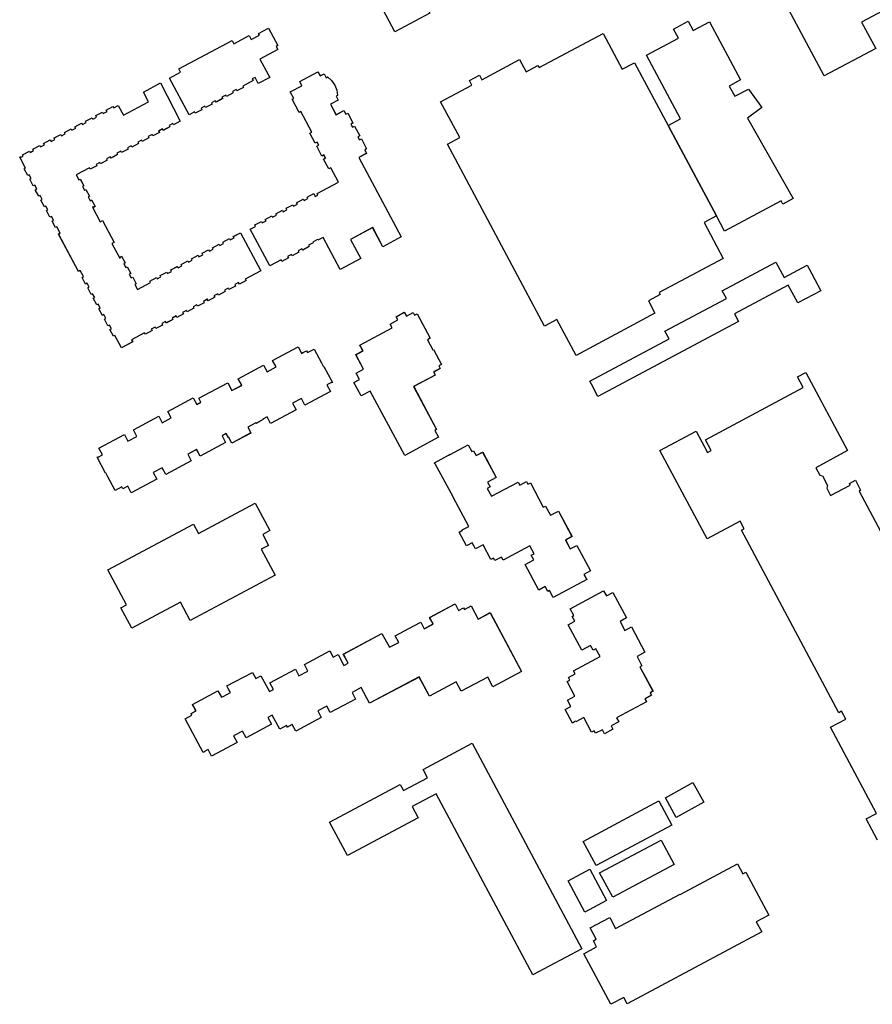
# Model space of a CAD drawing. Header units: inches. Extents: x 480978 to 483416, y 5454526 to 5457823.
# Tile 14 of 53: x 481251 to 481545, y 5456398 to 5456738. Entities that reach past the tile are written whole.
import ezdxf

# ---------------------------------------------------------------- set-up
doc = ezdxf.new("R2010")
doc.units = ezdxf.units.IN
doc.header["$MEASUREMENT"] = 0
for name, color, linetype in [('ubcv_building_records', 10, 'Continuous'), ('ubcv_buildings', 10, 'Continuous'), ('ubcv_subbuildings', 10, 'Continuous')]:
    doc.layers.add(name, color=color, linetype=linetype)

# ---------------------------------------------------------------- blocks, each defined once
blk = doc.blocks.new('ubcv_buildings_cad_ACAD_1_FMEBLOCK26')
at = {"layer": 'ubcv_building_records'}
for points in [[(13.78, 12.45), (18.3, 4), (-2.89, -7.31), (-7.4, 1.15)], [(-10.75, 2.39), (-4.98, -8.42), (-12.53, -12.45), (-18.3, -1.64)]]:
    blk.add_lwpolyline(points, close=True, dxfattribs=at)
blk = doc.blocks.new('ubcv_buildings_cad_ACAD_1_FMEBLOCK52')
at = {"layer": 'ubcv_buildings'}
for points in [[(10.16, 17.15), (19.57, 22.37), (23.42, 15.58), (13.88, 10.36)], [(12.37, 7.7), (-13.77, -6.25), (-18.22, 2.08), (7.92, 16.03)], [(8.66, 2.54), (13.17, -5.92), (-8.02, -17.22), (-12.53, -8.77)], [(-15.88, -7.53), (-10.11, -18.34), (-17.65, -22.37), (-23.42, -11.55)]]:
    blk.add_lwpolyline(points, close=True, dxfattribs=at)
blk = doc.blocks.new('ubcv_buildings_cad_ACAD_1_FMEBLOCK68')
at = {"layer": 'ubcv_buildings'}
for points in [[(20.06, 55.16), (23.26, 49.16), (22.61, 48.82), (23.18, 47.76), (17.07, 44.5), (20.52, 38.19), (16.5, 36.05), (15.38, 38.14), (14.41, 37.63), (14.7, 37.09), (11.16, 35.2), (11.41, 34.73), (9.12, 33.51), (8.87, 33.98), (7.56, 33.28), (7.81, 32.81), (5.52, 31.59), (5.27, 32.06), (3.95, 31.36), (4.2, 30.89), (1.92, 29.67), (1.67, 30.14), (0.35, 29.43), (0.6, 28.97), (-1.68, 27.75), (-1.94, 28.21), (-3.25, 27.51), (-3, 27.04), (-5.29, 25.82), (-5.54, 26.29), (-7.4, 25.3), (-14.15, 37.93), (-10.33, 39.97), (-10.94, 41.11), (7.47, 50.94), (8.08, 49.8), (13.36, 52.62), (14.08, 51.27), (16.88, 52.76), (16.59, 53.31)], [(43.34, 31.67), (44.05, 30.34), (41.36, 28.9), (43.29, 25.28), (45.98, 26.72), (46.64, 25.48), (47.32, 25.84), (49.13, 22.44), (48.46, 22.08), (49.01, 21.04), (49.69, 21.4), (51.5, 18.01), (50.82, 17.65), (51.38, 16.61), (52.05, 16.97), (53.87, 13.57), (53.19, 13.21), (53.85, 11.97), (51.15, 10.53), (65.8, -16.89), (59.48, -20.26), (55.94, -13.63), (48.29, -17.72), (51.83, -24.35), (44.78, -28.11), (38.87, -17.04), (37.06, -18), (36.96, -17.81), (35.28, -18.71), (35.39, -18.9), (33.82, -19.74), (34.08, -20.22), (31.8, -21.44), (31.53, -20.96), (30.22, -21.66), (30.48, -22.15), (28.19, -23.37), (27.93, -22.88), (26.62, -23.58), (26.88, -24.07), (24.59, -25.29), (24.34, -24.82), (20.44, -26.88), (13.7, -14.24), (15.56, -13.24), (15.3, -12.75), (17.59, -11.53), (17.85, -12.02), (19.17, -11.32), (18.9, -10.83), (21.19, -9.61), (21.45, -10.1), (22.77, -9.4), (22.51, -8.91), (24.79, -7.69), (25.05, -8.18), (26.37, -7.47), (26.11, -6.99), (28.4, -5.77), (28.66, -6.25), (29.97, -5.55), (29.71, -5.06), (32, -3.84), (32.26, -4.33), (33.57, -3.63), (33.31, -3.14), (35.6, -1.92), (36.16, -2.97), (37.08, -2.45), (36.79, -1.91), (44.19, 2.04), (41.5, 6.97), (40.82, 6.61), (39.01, 10), (39.68, 10.36), (39.13, 11.4), (38.45, 11.05), (36.64, 14.44), (37.32, 14.8), (36.76, 15.84), (36.09, 15.48), (34.27, 18.88), (34.95, 19.24), (31.15, 26.36), (30.61, 26.07), (28.18, 30.62), (28.72, 30.9), (27.52, 33.16), (31.55, 35.31), (31.55, 35.32), (30.79, 36.75), (37.03, 40.09), (37.8, 38.66), (39.21, 39.41), (39.92, 38.08), (40.39, 38.32), (41.77, 37.06), (42.84, 35.52), (43.53, 33.78), (43.8, 31.92)], [(-27.25, -52.35), (-26.84, -53.12), (-30.66, -55.16), (-32.95, -50.87), (-33.44, -51.13), (-34.66, -48.84), (-34.17, -48.58), (-34.87, -47.27), (-35.36, -47.53), (-36.58, -45.24), (-36.09, -44.98), (-36.79, -43.67), (-37.28, -43.93), (-38.5, -41.64), (-38.02, -41.38), (-38.72, -40.06), (-39.21, -40.32), (-40.43, -38.03), (-39.94, -37.77), (-40.64, -36.46), (-41.13, -36.72), (-42.35, -34.43), (-41.86, -34.17), (-42.56, -32.86), (-43.05, -33.12), (-44.27, -30.83), (-43.79, -30.57), (-44.92, -28.44), (-45.52, -28.76), (-52.41, -15.86), (-51.81, -15.54), (-52.94, -13.41), (-53.43, -13.67), (-54.65, -11.38), (-54.17, -11.12), (-54.87, -9.81), (-55.35, -10.07), (-56.58, -7.78), (-56.09, -7.52), (-56.79, -6.21), (-57.28, -6.47), (-58.5, -4.18), (-58.01, -3.92), (-58.71, -2.6), (-59.2, -2.86), (-60.42, -0.57), (-59.93, -0.31), (-60.63, 1), (-61.12, 0.74), (-62.34, 3.03), (-61.86, 3.29), (-62.56, 4.6), (-63.04, 4.34), (-64.27, 6.63), (-63.78, 6.89), (-65.8, 10.68), (-65.46, 10.86), (-65.31, 10.6), (-64.59, 10.98), (-64.85, 11.47), (-62.46, 12.75), (-62.2, 12.26), (-60.99, 12.9), (-61.25, 13.39), (-58.86, 14.67), (-58.6, 14.18), (-57.29, 14.88), (-57.55, 15.37), (-55.26, 16.59), (-55, 16.1), (-53.68, 16.8), (-53.95, 17.29), (-51.65, 18.51), (-51.39, 18.03), (-50.08, 18.73), (-50.34, 19.21), (-48.05, 20.44), (-47.79, 19.95), (-46.48, 20.65), (-46.74, 21.14), (-44.45, 22.36), (-44.19, 21.87), (-42.88, 22.57), (-43.14, 23.06), (-40.85, 24.28), (-40.59, 23.79), (-39.28, 24.49), (-39.54, 24.98), (-37.25, 26.2), (-36.99, 25.72), (-35.67, 26.42), (-35.93, 26.9), (-33.64, 28.13), (-33.38, 27.64), (-31.83, 28.47), (-30.05, 25.09), (-21.35, 29.73), (-23.15, 33.1), (-17.19, 36.28), (-10.41, 23.06), (-12.7, 21.84), (-12.95, 22.3), (-14.26, 21.61), (-14.01, 21.14), (-16.3, 19.91), (-16.55, 20.38), (-17.87, 19.68), (-17.62, 19.21), (-19.91, 17.99), (-20.16, 18.46), (-21.47, 17.76), (-21.22, 17.29), (-23.51, 16.07), (-23.76, 16.54), (-25.07, 15.84), (-24.82, 15.37), (-27.11, 14.15), (-27.36, 14.61), (-28.67, 13.92), (-28.42, 13.45), (-30.71, 12.22), (-30.96, 12.69), (-32.27, 11.99), (-32.02, 11.52), (-34.31, 10.3), (-34.56, 10.77), (-35.88, 10.07), (-35.63, 9.6), (-37.92, 8.38), (-38.17, 8.85), (-39.48, 8.15), (-39.23, 7.68), (-41.52, 6.46), (-41.77, 6.92), (-46.28, 4.52), (-45.37, 2.83), (-44.89, 3.09), (-43.66, 0.8), (-44.15, 0.54), (-43.45, -0.77), (-42.96, -0.51), (-41.74, -2.8), (-42.23, -3.06), (-41.53, -4.37), (-41.04, -4.11), (-39.82, -6.41), (-40.31, -6.67), (-40.44, -6.42), (-40.71, -6.56), (-38.01, -11.61), (-37.26, -11.21), (-33.23, -18.76), (-33.98, -19.16), (-31.29, -24.21), (-31.02, -24.07), (-31.15, -23.82), (-30.66, -23.56), (-29.44, -25.86), (-29.93, -26.12), (-29.23, -27.43), (-28.74, -27.17), (-27.52, -29.46), (-28, -29.72), (-27.3, -31.03), (-26.82, -30.77), (-25.59, -33.06), (-26.08, -33.32), (-25.18, -35.01), (-20.67, -32.6), (-20.93, -32.12), (-18.64, -30.89), (-18.38, -31.38), (-17.07, -30.68), (-17.33, -30.19), (-15.04, -28.97), (-14.78, -29.46), (-13.47, -28.76), (-13.73, -28.27), (-11.44, -27.05), (-11.18, -27.54), (-9.87, -26.84), (-10.13, -26.35), (-7.83, -25.13), (-7.57, -25.61), (-6.26, -24.91), (-6.52, -24.43), (-4.23, -23.2), (-3.97, -23.69), (-2.66, -22.99), (-2.92, -22.5), (-0.63, -21.28), (-0.37, -21.77), (0.94, -21.07), (0.68, -20.58), (2.97, -19.36), (3.23, -19.85), (4.54, -19.15), (4.28, -18.66), (6.57, -17.44), (6.83, -17.92), (8.14, -17.22), (7.88, -16.74), (10.38, -15.41), (17.4, -28.52), (12.01, -31.4), (12.27, -31.89), (9.98, -33.11), (9.72, -32.62), (8.41, -33.32), (8.67, -33.81), (6.38, -35.03), (6.12, -34.54), (4.81, -35.24), (5.07, -35.73), (2.78, -36.95), (2.52, -36.47), (1.2, -37.17), (1.46, -37.65), (-0.83, -38.88), (-1.09, -38.39), (-2.4, -39.09), (-2.14, -39.58), (-4.43, -40.8), (-4.69, -40.31), (-6, -41.01), (-5.74, -41.5), (-8.03, -42.72), (-8.29, -42.23), (-9.6, -42.93), (-9.34, -43.42), (-11.63, -44.64), (-11.89, -44.16), (-13.2, -44.86), (-12.94, -45.34), (-15.24, -46.57), (-15.5, -46.08), (-16.81, -46.78), (-16.55, -47.27), (-18.84, -48.49), (-19.1, -48), (-20.41, -48.7), (-20.15, -49.19), (-22.44, -50.41), (-22.7, -49.92)]]:
    blk.add_lwpolyline(points, close=True, dxfattribs=at)
blk = doc.blocks.new('ubcv_buildings_cad_ACAD_1_FMEBLOCK85')
at = {"layer": 'ubcv_buildings'}
for points in [[(13.19, 76.43), (13.67, 75.54), (14.57, 76.02), (19.06, 67.59), (18.11, 67.08), (19.97, 63.59), (20.23, 63.75), (22.99, 58.57), (22.05, 58.07), (22.53, 57.17), (20.23, 55.95), (20.8, 54.89), (13.33, 50.91), (21.24, 36.1), (20.65, 35.78), (21.9, 33.45), (10.31, 27.17), (-1.63, 49.37), (-4.79, 47.67), (-7.27, 52.31), (-5.39, 53.37), (-6.55, 55.5), (-3.94, 56.9), (-6.62, 61.93), (-4.15, 63.25), (-5.19, 65.21), (5.92, 71.14), (5.2, 72.48), (7.85, 73.9), (7.24, 75.02), (10.1, 76.57), (10.85, 75.18)], [(-95.88, 26.55), (-95.6, 26.7), (-95.54, 26.59), (-94.01, 27.4), (-95.22, 29.67), (-86.44, 34.36), (-85.23, 32.1), (-82.14, 33.75), (-83.35, 36.01), (-74.56, 40.69), (-73.36, 38.44), (-70.27, 40.09), (-71.47, 42.34), (-62.68, 47.03), (-61.49, 44.79), (-60.05, 45.56), (-60.77, 46.9), (-50.8, 52.22), (-49.37, 49.54), (-45.98, 51.35), (-47.19, 53.61), (-38.41, 58.3), (-37.2, 56.04), (-34.11, 57.69), (-35.32, 59.95), (-26.53, 64.64), (-25.33, 62.39), (-23.63, 63.3), (-23.29, 62.66), (-21.01, 63.87), (-19.28, 60.62), (-19.22, 60.65), (-18.42, 59.16), (-18.5, 59.12), (-17.78, 57.78), (-17.63, 57.86), (-14.7, 52.37), (-15, 52.21), (-15.06, 52.32), (-16.58, 51.51), (-15.37, 49.25), (-24.15, 44.55), (-25.36, 46.82), (-28.45, 45.17), (-27.24, 42.9), (-36.03, 38.21), (-37.23, 40.47), (-38.67, 39.71), (-38.58, 39.55), (-41.05, 38.23), (-41.13, 38.39), (-43.86, 36.93), (-42.78, 34.91), (-49.37, 31.39), (-50.45, 33.41), (-50.58, 33.34), (-51.3, 34.68), (-52.73, 33.91), (-51.53, 31.65), (-60.31, 26.96), (-61.52, 29.22), (-64.61, 27.57), (-63.4, 25.31), (-72.18, 20.6), (-73.39, 22.87), (-76.48, 21.22), (-75.27, 18.95), (-84.05, 14.27), (-85.26, 16.53), (-86.97, 15.62), (-87.33, 16.3), (-89.61, 15.09), (-91.31, 18.28), (-91.37, 18.25), (-92.17, 19.75), (-92.11, 19.78), (-92.82, 21.13), (-92.95, 21.06)], [(20.8, 24.31), (20.68, 24.25), (20.47, 24.65), (25.29, 27.23), (25.92, 27.57), (25.96, 27.5), (32.16, 30.82), (33.41, 28.49), (33.96, 28.78), (34.87, 27.08), (37.13, 28.29), (41.82, 19.51), (38.82, 17.9), (39.68, 16.29), (38.72, 15.78), (40.17, 13.07), (49.34, 17.97), (49.91, 16.92), (52.2, 18.14), (52.68, 17.25), (53.62, 17.75), (58.01, 9.27), (58.81, 9.69), (60.52, 6.52), (63.25, 7.98), (67.94, -0.8), (65.68, -2.01), (67.33, -5.1), (69.6, -3.9), (74.29, -12.68), (72.03, -13.89), (72.79, -15.32), (72.91, -15.26), (73.11, -15.64), (61.41, -21.81), (60.17, -19.48), (59.62, -19.77), (58.71, -18.07), (56.45, -19.28), (51.75, -10.49), (54.75, -8.88), (53.89, -7.28), (54.86, -6.76), (53.41, -4.05), (46.92, -7.52), (44.23, -8.95), (43.67, -7.9), (41.38, -9.13), (40.9, -8.23), (39.96, -8.74), (37.27, -3.72), (34.68, -5.1), (33.53, -2.96), (31.58, -4), (29.05, 0.73), (30.17, 1.33), (30.09, 1.48), (32.35, 2.69), (27.9, 11.03), (26.24, 14.12)], [(-36.26, 1.21), (-38.7, -0.09), (-36.68, -3.86), (-39.21, -5.21), (-34.45, -14.13), (-63.76, -29.77), (-67.1, -23.5), (-83.93, -32.48), (-87.7, -25.43), (-85.75, -24.39), (-92.17, -12.36), (-62.56, 3.45), (-60.87, 0.28), (-41.36, 10.69)], [(66.38, -57.26), (68.96, -55.88), (66.27, -50.85), (67.21, -50.35), (66.73, -49.45), (69.03, -48.23), (68.46, -47.17), (77.64, -42.27), (76.19, -39.56), (75.22, -40.07), (74.36, -38.46), (71.36, -40.07), (66.67, -31.28), (68.93, -30.08), (68.02, -28.38), (68.57, -28.08), (67.32, -25.75), (78.83, -19.51), (79.81, -21.33), (82.07, -20.12), (86.76, -28.9), (84.5, -30.11), (86.15, -33.2), (88.41, -31.99), (93.11, -40.77), (90.37, -42.23), (92.07, -45.41), (91.39, -45.78), (95.88, -54.21), (94.94, -54.71), (95.42, -55.6), (93.12, -56.83), (93.69, -57.88), (83.34, -63.42), (84.05, -64.76), (81.41, -66.17), (82.02, -67.31), (79.15, -68.85), (78.41, -67.46), (76.07, -68.71), (75.59, -67.81), (74.7, -68.29), (72.01, -63.27), (69.28, -64.74), (69.2, -64.58), (68.08, -65.18), (65.55, -60.45), (67.5, -59.41)], [(33.14, -24.79), (35.57, -29.32), (39.72, -27.09), (50.55, -47.37), (40.67, -52.65), (38.87, -49.32), (29.76, -54.22), (28.03, -50.97), (18.81, -55.94), (15.23, -49.28), (-1.88, -58.28), (-4.76, -52.89), (-7.92, -54.58), (-6.68, -56.89), (-15.46, -61.58), (-16.67, -59.32), (-19.76, -60.97), (-18.56, -63.23), (-27.34, -67.93), (-28.55, -65.67), (-30.25, -66.58), (-30.54, -66.03), (-32.87, -67.28), (-35.43, -62.48), (-36.91, -63.27), (-35.7, -65.53), (-44.48, -70.22), (-45.69, -67.96), (-48.78, -69.61), (-47.58, -71.88), (-56.36, -76.57), (-57.57, -74.31), (-59, -75.07), (-58.94, -75.19), (-59.32, -75.39), (-65.48, -63.69), (-63.16, -62.45), (-63.45, -61.9), (-61.75, -60.99), (-62.96, -58.73), (-54.17, -54.03), (-52.96, -56.3), (-52.41, -56), (-49.87, -54.64), (-50.63, -53.23), (-51.08, -52.38), (-42.3, -47.69), (-41.15, -49.85), (-39.36, -48.88), (-36.44, -54.34), (-35.01, -53.57), (-36.22, -51.31), (-27.44, -46.61), (-26.23, -48.88), (-23.14, -47.22), (-24.35, -44.96), (-15.57, -40.27), (-14.41, -42.43), (-12.76, -41.53), (-10.72, -45.35), (-9.23, -44.56), (-10.93, -41.4), (2.38, -34.29), (5.01, -39.05), (8.19, -37.35), (6.98, -35.09), (13.38, -31.66), (15.76, -30.39), (16.97, -32.66), (20.06, -31), (18.85, -28.74), (27.63, -24.05), (28.84, -26.31), (30.55, -25.4), (30.87, -26.01)]]:
    blk.add_lwpolyline(points, close=True, dxfattribs=at)
blk = doc.blocks.new('ubcv_buildings_cad_ACAD_1_FMEBLOCK123')
at = {"layer": 'ubcv_subbuildings'}
for points in [[(13.78, 12.45), (18.3, 4), (-2.89, -7.31), (-7.4, 1.15)], [(-10.75, 2.39), (-4.98, -8.42), (-12.53, -12.45), (-18.3, -1.64)]]:
    blk.add_lwpolyline(points, close=True, dxfattribs=at)

msp = doc.modelspace()

# ---------------------------------------------------------------- linework, layer by layer
at = {"layer": 'ubcv_building_records'}
for points in [[(481363.52, 5456764.84), (481448, 5456809.8), (481453.91, 5456798.68), (481381.55, 5456760.15), (481392.33, 5456739.76), (481380.26, 5456733.32)], [(481336.73, 5456734.59), (481339.93, 5456728.6), (481339.28, 5456728.25), (481339.84, 5456727.19), (481333.73, 5456723.93), (481337.18, 5456717.62), (481333.16, 5456715.48), (481332.04, 5456717.58), (481331.07, 5456717.06), (481331.36, 5456716.52), (481327.82, 5456714.63), (481328.07, 5456714.17), (481325.78, 5456712.94), (481325.53, 5456713.41), (481324.22, 5456712.71), (481324.47, 5456712.24), (481322.18, 5456711.02), (481321.93, 5456711.49), (481320.62, 5456710.79), (481320.87, 5456710.32), (481318.58, 5456709.1), (481318.33, 5456709.57), (481317.01, 5456708.87), (481317.26, 5456708.4), (481314.98, 5456707.18), (481314.73, 5456707.65), (481313.41, 5456706.94), (481313.66, 5456706.47), (481311.37, 5456705.25), (481311.12, 5456705.72), (481309.26, 5456704.73), (481302.52, 5456717.37), (481306.33, 5456719.4), (481305.72, 5456720.54), (481324.14, 5456730.37), (481324.74, 5456729.23), (481330.02, 5456732.05), (481330.74, 5456730.7), (481333.54, 5456732.19), (481333.25, 5456732.74)], [(481488.79, 5456736.83), (481499.52, 5456716.73), (481495.55, 5456714.61), (481497.57, 5456711.08), (481502.23, 5456713.57), (481506.85, 5456707.19), (481501.87, 5456703.57), (481517.69, 5456675.86), (481514.04, 5456673.92), (481513.44, 5456675.05), (481493.96, 5456664.58), (481491.17, 5456669.79), (481474.49, 5456701.04), (481478.78, 5456703.36), (481467.1, 5456725.25), (481478.08, 5456731.11), (481476.38, 5456734.29), (481481.42, 5456736.98), (481483.12, 5456733.81)], [(481410.29, 5456716.82), (481423.26, 5456723.74), (481425.53, 5456719.5), (481429.62, 5456721.7), (481430.01, 5456720.97), (481452.11, 5456732.77), (481458.7, 5456720.41), (481462.94, 5456722.67), (481474.49, 5456701.04), (481491.17, 5456669.79), (481486.93, 5456667.53), (481493.52, 5456655.17), (481471.42, 5456643.38), (481471.81, 5456642.65), (481467.71, 5456640.46), (481469.97, 5456636.23), (481442.75, 5456621.7), (481436.15, 5456634.07), (481431.92, 5456631.81), (481398.41, 5456694.58), (481402.65, 5456696.84), (481396.05, 5456709.22), (481406.81, 5456714.96), (481405.98, 5456716.52), (481409.46, 5456718.37)], [(481360, 5456711.11), (481360.71, 5456709.77), (481358.02, 5456708.34), (481359.96, 5456704.71), (481362.65, 5456706.15), (481363.31, 5456704.91), (481363.98, 5456705.27), (481365.79, 5456701.88), (481365.12, 5456701.52), (481365.67, 5456700.47), (481366.35, 5456700.83), (481368.16, 5456697.44), (481367.49, 5456697.08), (481368.04, 5456696.04), (481368.72, 5456696.4), (481370.53, 5456693), (481369.85, 5456692.64), (481370.51, 5456691.41), (481367.81, 5456689.96), (481382.46, 5456662.54), (481376.15, 5456659.17), (481372.61, 5456665.8), (481364.95, 5456661.72), (481368.49, 5456655.08), (481361.44, 5456651.32), (481355.53, 5456662.39), (481353.73, 5456661.43), (481353.62, 5456661.62), (481351.95, 5456660.72), (481352.05, 5456660.53), (481350.48, 5456659.7), (481350.74, 5456659.21), (481348.46, 5456657.99), (481348.2, 5456658.48), (481346.88, 5456657.77), (481347.14, 5456657.29), (481344.85, 5456656.07), (481344.59, 5456656.55), (481343.28, 5456655.85), (481343.54, 5456655.36), (481341.25, 5456654.14), (481341, 5456654.62), (481337.11, 5456652.56), (481330.36, 5456665.19), (481332.22, 5456666.19), (481331.96, 5456666.68), (481334.25, 5456667.9), (481334.51, 5456667.41), (481335.83, 5456668.11), (481335.57, 5456668.6), (481337.85, 5456669.82), (481338.11, 5456669.33), (481339.43, 5456670.04), (481339.17, 5456670.52), (481341.46, 5456671.74), (481341.72, 5456671.26), (481343.03, 5456671.96), (481342.77, 5456672.45), (481345.06, 5456673.67), (481345.32, 5456673.18), (481346.63, 5456673.88), (481346.37, 5456674.37), (481348.66, 5456675.59), (481348.92, 5456675.1), (481350.23, 5456675.8), (481349.97, 5456676.29), (481352.26, 5456677.51), (481352.82, 5456676.46), (481353.74, 5456676.98), (481353.45, 5456677.52), (481360.85, 5456681.47), (481358.16, 5456686.4), (481357.48, 5456686.04), (481355.67, 5456689.44), (481356.35, 5456689.8), (481355.79, 5456690.84), (481355.12, 5456690.48), (481353.3, 5456693.87), (481353.98, 5456694.23), (481353.42, 5456695.27), (481352.75, 5456694.91), (481350.94, 5456698.31), (481351.61, 5456698.67), (481347.81, 5456705.79), (481347.27, 5456705.51), (481344.84, 5456710.05), (481345.38, 5456710.34), (481344.18, 5456712.59), (481348.21, 5456714.75), (481348.22, 5456714.75), (481347.45, 5456716.19), (481353.7, 5456719.52), (481354.46, 5456718.09), (481355.87, 5456718.84), (481356.58, 5456717.51), (481357.05, 5456717.76), (481358.44, 5456716.5), (481359.5, 5456714.95), (481360.19, 5456713.21), (481360.47, 5456711.35)], [(481289.42, 5456627.08), (481289.83, 5456626.31), (481286, 5456624.27), (481283.71, 5456628.56), (481283.23, 5456628.3), (481282, 5456630.59), (481282.49, 5456630.85), (481281.79, 5456632.16), (481281.3, 5456631.9), (481280.08, 5456634.19), (481280.57, 5456634.45), (481279.87, 5456635.76), (481279.38, 5456635.5), (481278.16, 5456637.79), (481278.65, 5456638.05), (481277.94, 5456639.37), (481277.46, 5456639.11), (481276.23, 5456641.4), (481276.72, 5456641.66), (481276.02, 5456642.97), (481275.53, 5456642.71), (481274.31, 5456645), (481274.8, 5456645.26), (481274.1, 5456646.57), (481273.61, 5456646.31), (481272.39, 5456648.6), (481272.88, 5456648.86), (481271.74, 5456650.99), (481271.14, 5456650.67), (481264.25, 5456663.58), (481264.85, 5456663.9), (481263.72, 5456666.02), (481263.23, 5456665.76), (481262.01, 5456668.05), (481262.49, 5456668.31), (481261.8, 5456669.62), (481261.31, 5456669.36), (481260.08, 5456671.65), (481260.57, 5456671.91), (481259.87, 5456673.23), (481259.39, 5456672.97), (481258.16, 5456675.26), (481258.65, 5456675.52), (481257.95, 5456676.83), (481257.46, 5456676.57), (481256.24, 5456678.86), (481256.73, 5456679.12), (481256.03, 5456680.43), (481255.54, 5456680.17), (481254.32, 5456682.46), (481254.8, 5456682.72), (481254.11, 5456684.03), (481253.62, 5456683.77), (481252.39, 5456686.06), (481252.88, 5456686.32), (481250.86, 5456690.11), (481251.2, 5456690.3), (481251.35, 5456690.03), (481252.07, 5456690.41), (481251.81, 5456690.9), (481254.2, 5456692.18), (481254.46, 5456691.69), (481255.67, 5456692.34), (481255.41, 5456692.82), (481257.8, 5456694.1), (481258.06, 5456693.61), (481259.38, 5456694.31), (481259.11, 5456694.8), (481261.41, 5456696.02), (481261.67, 5456695.53), (481262.98, 5456696.23), (481262.72, 5456696.72), (481265.01, 5456697.94), (481265.27, 5456697.46), (481266.58, 5456698.16), (481266.32, 5456698.64), (481268.61, 5456699.87), (481268.87, 5456699.38), (481270.18, 5456700.08), (481269.92, 5456700.57), (481272.21, 5456701.79), (481272.47, 5456701.3), (481273.78, 5456702), (481273.52, 5456702.49), (481275.81, 5456703.71), (481276.07, 5456703.23), (481277.39, 5456703.92), (481277.13, 5456704.41), (481279.42, 5456705.63), (481279.68, 5456705.15), (481280.99, 5456705.85), (481280.73, 5456706.33), (481283.02, 5456707.56), (481283.28, 5456707.07), (481284.83, 5456707.9), (481286.61, 5456704.52), (481295.31, 5456709.16), (481293.51, 5456712.53), (481299.47, 5456715.71), (481306.25, 5456702.49), (481303.96, 5456701.27), (481303.71, 5456701.74), (481302.4, 5456701.04), (481302.65, 5456700.57), (481300.36, 5456699.35), (481300.11, 5456699.81), (481298.8, 5456699.11), (481299.05, 5456698.65), (481296.76, 5456697.42), (481296.51, 5456697.89), (481295.19, 5456697.19), (481295.45, 5456696.72), (481293.15, 5456695.5), (481292.9, 5456695.97), (481291.59, 5456695.27), (481291.84, 5456694.8), (481289.55, 5456693.58), (481289.3, 5456694.05), (481287.99, 5456693.35), (481288.24, 5456692.88), (481285.95, 5456691.66), (481285.7, 5456692.12), (481284.39, 5456691.42), (481284.64, 5456690.96), (481282.35, 5456689.73), (481282.1, 5456690.2), (481280.79, 5456689.5), (481281.04, 5456689.03), (481278.75, 5456687.81), (481278.5, 5456688.28), (481277.18, 5456687.58), (481277.43, 5456687.11), (481275.14, 5456685.89), (481274.89, 5456686.36), (481270.39, 5456683.95), (481271.29, 5456682.26), (481271.78, 5456682.52), (481273, 5456680.23), (481272.51, 5456679.97), (481273.21, 5456678.66), (481273.7, 5456678.92), (481274.92, 5456676.63), (481274.43, 5456676.37), (481275.13, 5456675.06), (481275.62, 5456675.32), (481276.84, 5456673.03), (481276.36, 5456672.77), (481276.22, 5456673.01), (481275.96, 5456672.87), (481278.65, 5456667.82), (481279.4, 5456668.22), (481283.43, 5456660.67), (481282.68, 5456660.27), (481285.38, 5456655.22), (481285.65, 5456655.36), (481285.51, 5456655.61), (481286, 5456655.87), (481287.22, 5456653.58), (481286.74, 5456653.32), (481287.44, 5456652.01), (481287.92, 5456652.27), (481289.15, 5456649.97), (481288.66, 5456649.71), (481289.36, 5456648.4), (481289.85, 5456648.66), (481291.07, 5456646.37), (481290.58, 5456646.11), (481291.48, 5456644.42), (481295.99, 5456646.83), (481295.73, 5456647.32), (481298.02, 5456648.54), (481298.28, 5456648.05), (481299.59, 5456648.75), (481299.33, 5456649.24), (481301.62, 5456650.46), (481301.88, 5456649.97), (481303.19, 5456650.67), (481302.93, 5456651.16), (481305.23, 5456652.38), (481305.49, 5456651.9), (481306.8, 5456652.6), (481306.54, 5456653.08), (481308.83, 5456654.31), (481309.09, 5456653.82), (481310.4, 5456654.52), (481310.14, 5456655.01), (481312.43, 5456656.23), (481312.69, 5456655.74), (481314, 5456656.44), (481313.74, 5456656.93), (481316.03, 5456658.15), (481316.29, 5456657.66), (481317.6, 5456658.36), (481317.34, 5456658.85), (481319.63, 5456660.07), (481319.89, 5456659.59), (481321.2, 5456660.29), (481320.94, 5456660.77), (481323.24, 5456662), (481323.5, 5456661.51), (481324.81, 5456662.21), (481324.55, 5456662.7), (481327.04, 5456664.03), (481334.06, 5456650.91), (481328.67, 5456648.03), (481328.93, 5456647.55), (481326.64, 5456646.32), (481326.38, 5456646.81), (481325.07, 5456646.11), (481325.33, 5456645.62), (481323.04, 5456644.4), (481322.78, 5456644.89), (481321.47, 5456644.19), (481321.73, 5456643.7), (481319.44, 5456642.48), (481319.18, 5456642.97), (481317.87, 5456642.27), (481318.13, 5456641.78), (481315.84, 5456640.56), (481315.58, 5456641.04), (481314.26, 5456640.34), (481314.52, 5456639.86), (481312.23, 5456638.63), (481311.97, 5456639.12), (481310.66, 5456638.42), (481310.92, 5456637.93), (481308.63, 5456636.71), (481308.37, 5456637.2), (481307.06, 5456636.5), (481307.32, 5456636.01), (481305.03, 5456634.79), (481304.77, 5456635.28), (481303.46, 5456634.58), (481303.72, 5456634.09), (481301.43, 5456632.87), (481301.17, 5456633.35), (481299.86, 5456632.65), (481300.12, 5456632.17), (481297.83, 5456630.94), (481297.56, 5456631.43), (481296.25, 5456630.73), (481296.51, 5456630.24), (481294.22, 5456629.02), (481293.96, 5456629.51)], [(481448.05, 5456611.74), (481447.48, 5456612.8), (481474.83, 5456627.4), (481473.41, 5456630.05), (481494.59, 5456641.35), (481493.17, 5456643.99), (481511.7, 5456653.88), (481514.52, 5456648.59), (481522.46, 5456652.83), (481523.03, 5456651.76), (481523.04, 5456651.76), (481527.18, 5456644.01), (481519.24, 5456639.77), (481515.94, 5456645.94), (481497.42, 5456636.06), (481498.83, 5456633.41), (481450.31, 5456607.51)], [(481386.6, 5456636.44), (481387.08, 5456635.54), (481387.98, 5456636.02), (481392.48, 5456627.6), (481391.53, 5456627.09), (481393.38, 5456623.6), (481393.64, 5456623.76), (481396.4, 5456618.58), (481395.46, 5456618.08), (481395.94, 5456617.18), (481393.65, 5456615.95), (481394.21, 5456614.9), (481386.75, 5456610.91), (481394.65, 5456596.1), (481394.07, 5456595.79), (481395.31, 5456593.46), (481383.72, 5456587.18), (481371.79, 5456609.38), (481368.62, 5456607.68), (481366.15, 5456612.32), (481368.02, 5456613.38), (481366.86, 5456615.51), (481369.48, 5456616.9), (481366.79, 5456621.93), (481369.27, 5456623.26), (481368.22, 5456625.21), (481379.34, 5456631.14), (481378.62, 5456632.49), (481381.26, 5456633.9), (481380.66, 5456635.03), (481383.52, 5456636.58), (481384.26, 5456635.19)], [(481277.53, 5456586.56), (481277.82, 5456586.71), (481277.88, 5456586.6), (481279.4, 5456587.41), (481278.19, 5456589.67), (481286.98, 5456594.36), (481288.18, 5456592.11), (481291.27, 5456593.76), (481290.07, 5456596.01), (481298.85, 5456600.7), (481300.05, 5456598.45), (481303.15, 5456600.1), (481301.95, 5456602.35), (481310.73, 5456607.04), (481311.93, 5456604.79), (481313.36, 5456605.56), (481312.64, 5456606.91), (481322.62, 5456612.23), (481324.05, 5456609.55), (481327.43, 5456611.35), (481326.22, 5456613.62), (481335, 5456618.31), (481336.21, 5456616.05), (481339.3, 5456617.7), (481338.1, 5456619.96), (481346.88, 5456624.65), (481348.09, 5456622.39), (481349.79, 5456623.3), (481350.13, 5456622.66), (481352.41, 5456623.88), (481354.14, 5456620.63), (481354.2, 5456620.66), (481354.99, 5456619.17), (481354.92, 5456619.13), (481355.63, 5456617.78), (481355.78, 5456617.86), (481358.71, 5456612.37), (481358.42, 5456612.22), (481358.36, 5456612.33), (481356.84, 5456611.52), (481358.05, 5456609.25), (481349.26, 5456604.56), (481348.06, 5456606.82), (481344.96, 5456605.17), (481346.17, 5456602.91), (481337.39, 5456598.22), (481336.18, 5456600.48), (481334.75, 5456599.71), (481334.83, 5456599.55), (481332.37, 5456598.24), (481332.28, 5456598.39), (481329.55, 5456596.94), (481330.63, 5456594.91), (481324.04, 5456591.4), (481322.97, 5456593.41), (481322.83, 5456593.34), (481322.11, 5456594.69), (481320.68, 5456593.92), (481321.89, 5456591.66), (481313.11, 5456586.96), (481311.9, 5456589.23), (481308.81, 5456587.57), (481310.02, 5456585.31), (481301.24, 5456580.61), (481300.02, 5456582.88), (481296.93, 5456581.23), (481298.14, 5456578.96), (481289.36, 5456574.27), (481288.15, 5456576.53), (481286.45, 5456575.63), (481286.09, 5456576.31), (481283.81, 5456575.09), (481282.1, 5456578.29), (481282.05, 5456578.26), (481281.25, 5456579.76), (481281.31, 5456579.79), (481280.59, 5456581.13), (481280.46, 5456581.07)], [(481394.21, 5456584.32), (481394.1, 5456584.26), (481393.88, 5456584.66), (481398.7, 5456587.23), (481399.34, 5456587.58), (481399.37, 5456587.51), (481405.58, 5456590.82), (481406.82, 5456588.5), (481407.37, 5456588.79), (481408.28, 5456587.09), (481410.55, 5456588.3), (481415.24, 5456579.51), (481412.24, 5456577.91), (481413.1, 5456576.3), (481412.14, 5456575.78), (481413.58, 5456573.07), (481422.76, 5456577.97), (481423.32, 5456576.92), (481425.62, 5456578.15), (481426.1, 5456577.25), (481427.04, 5456577.76), (481431.43, 5456569.27), (481432.23, 5456569.7), (481433.93, 5456566.52), (481436.67, 5456567.98), (481441.36, 5456559.2), (481439.1, 5456557.99), (481440.75, 5456554.9), (481443.01, 5456556.11), (481447.7, 5456547.33), (481445.44, 5456546.12), (481446.21, 5456544.69), (481446.32, 5456544.75), (481446.52, 5456544.37), (481434.83, 5456538.2), (481433.58, 5456540.53), (481433.03, 5456540.24), (481432.12, 5456541.94), (481429.86, 5456540.73), (481425.17, 5456549.51), (481428.16, 5456551.13), (481427.31, 5456552.73), (481428.27, 5456553.24), (481426.82, 5456555.95), (481420.34, 5456552.49), (481417.65, 5456551.05), (481417.09, 5456552.1), (481414.79, 5456550.88), (481414.31, 5456551.77), (481413.37, 5456551.27), (481410.69, 5456556.29), (481408.1, 5456554.9), (481406.94, 5456557.05), (481404.99, 5456556.01), (481402.47, 5456560.74), (481403.59, 5456561.33), (481403.5, 5456561.49), (481405.76, 5456562.7), (481401.31, 5456571.03), (481399.66, 5456574.12)], [(481337.15, 5456561.22), (481334.72, 5456559.92), (481336.73, 5456556.15), (481334.2, 5456554.8), (481338.96, 5456545.88), (481309.66, 5456530.24), (481306.31, 5456536.5), (481289.48, 5456527.52), (481285.72, 5456534.58), (481287.66, 5456535.61), (481281.24, 5456547.65), (481310.85, 5456563.45), (481312.55, 5456560.28), (481332.05, 5456570.69)], [(481439.79, 5456502.75), (481442.37, 5456504.13), (481439.68, 5456509.15), (481440.62, 5456509.66), (481440.14, 5456510.55), (481442.44, 5456511.78), (481441.88, 5456512.83), (481451.05, 5456517.74), (481449.6, 5456520.45), (481448.64, 5456519.93), (481447.78, 5456521.54), (481444.77, 5456519.94), (481440.08, 5456528.72), (481442.34, 5456529.93), (481441.44, 5456531.62), (481441.98, 5456531.93), (481440.74, 5456534.26), (481452.24, 5456540.49), (481453.22, 5456538.68), (481455.48, 5456539.89), (481460.18, 5456531.11), (481457.91, 5456529.9), (481459.57, 5456526.81), (481461.83, 5456528.02), (481466.52, 5456519.24), (481463.79, 5456517.78), (481465.49, 5456514.6), (481464.8, 5456514.23), (481469.3, 5456505.8), (481468.35, 5456505.3), (481468.83, 5456504.4), (481466.54, 5456503.17), (481467.1, 5456502.12), (481456.75, 5456496.59), (481457.47, 5456495.25), (481454.83, 5456493.83), (481455.43, 5456492.7), (481452.57, 5456491.16), (481451.83, 5456492.55), (481449.49, 5456491.3), (481449.01, 5456492.19), (481448.11, 5456491.71), (481445.43, 5456496.73), (481442.7, 5456495.27), (481442.61, 5456495.43), (481441.49, 5456494.83), (481438.97, 5456499.56), (481440.91, 5456500.6)], [(481406.56, 5456535.22), (481408.98, 5456530.69), (481413.13, 5456532.91), (481423.97, 5456512.64), (481414.09, 5456507.36), (481412.29, 5456510.69), (481403.17, 5456505.78), (481401.44, 5456509.04), (481392.22, 5456504.07), (481388.64, 5456510.72), (481371.54, 5456501.72), (481368.66, 5456507.11), (481365.5, 5456505.42), (481366.73, 5456503.12), (481357.95, 5456498.42), (481356.74, 5456500.69), (481353.65, 5456499.03), (481354.86, 5456496.77), (481346.08, 5456492.08), (481344.87, 5456494.34), (481343.17, 5456493.43), (481342.88, 5456493.97), (481340.55, 5456492.73), (481337.98, 5456497.53), (481336.5, 5456496.74), (481337.71, 5456494.48), (481328.93, 5456489.78), (481327.72, 5456492.04), (481324.63, 5456490.39), (481325.84, 5456488.13), (481317.06, 5456483.44), (481315.85, 5456485.7), (481314.42, 5456484.93), (481314.48, 5456484.82), (481314.09, 5456484.62), (481307.93, 5456496.31), (481310.26, 5456497.56), (481309.97, 5456498.11), (481311.67, 5456499.02), (481310.46, 5456501.28), (481319.24, 5456505.97), (481320.45, 5456503.71), (481321, 5456504.01), (481323.54, 5456505.36), (481322.79, 5456506.77), (481322.33, 5456507.63), (481331.11, 5456512.32), (481332.27, 5456510.16), (481334.06, 5456511.13), (481336.97, 5456505.67), (481338.4, 5456506.44), (481337.19, 5456508.7), (481345.98, 5456513.39), (481347.19, 5456511.13), (481350.28, 5456512.78), (481349.07, 5456515.05), (481357.85, 5456519.74), (481359, 5456517.58), (481360.66, 5456518.47), (481362.7, 5456514.65), (481364.18, 5456515.45), (481362.49, 5456518.6), (481375.79, 5456525.71), (481378.42, 5456520.96), (481381.6, 5456522.66), (481380.39, 5456524.92), (481386.8, 5456528.34), (481389.18, 5456529.61), (481390.39, 5456527.35), (481393.48, 5456529), (481392.27, 5456531.27), (481401.05, 5456535.96), (481402.26, 5456533.7), (481403.96, 5456534.61), (481404.28, 5456534)], [(481394.46, 5456470.46), (481386.17, 5456466.04), (481388.25, 5456462.15), (481363.87, 5456449.14), (481357.75, 5456460.61), (481382.13, 5456473.63), (481383.25, 5456471.53), (481391.53, 5456475.95), (481389.99, 5456478.84), (481406.89, 5456487.86), (481444.75, 5456416.93), (481427.85, 5456407.91)], [(481477.3, 5456462.28), (481473.58, 5456469.07), (481482.99, 5456474.29), (481486.84, 5456467.5)], [(481475.78, 5456459.63), (481449.64, 5456445.67), (481445.19, 5456454), (481471.33, 5456467.95)], [(481498.44, 5456446.23), (481500.25, 5456442.84), (481501.32, 5456443.42), (481509.23, 5456428.6), (481504.89, 5456426.28), (481506.78, 5456422.77), (481460.33, 5456397.98), (481459.18, 5456400.13), (481454.8, 5456397.79), (481445.48, 5456415.26), (481449.85, 5456417.6), (481448.72, 5456419.71), (481449.73, 5456420.25), (481447.65, 5456424.15), (481454.37, 5456427.74), (481456.4, 5456423.94), (481478.61, 5456435.79), (481478.66, 5456435.68)]]:
    msp.add_lwpolyline(points, close=True, dxfattribs=at)
for points in [[(481555.5, 5456744.31), (481541.22, 5456736.68), (481546.1, 5456727.55), (481528.37, 5456718.09), (481503.17, 5456765.31), (481503.79, 5456765.64), (481503.57, 5456766.06), (481505.2, 5456766.93), (481502.3, 5456772.36), (481511.63, 5456777.34), (481508.98, 5456782.31), (481512.93, 5456784.42), (481510.89, 5456788.24), (481527.42, 5456797.06), (481526.61, 5456798.59), (481531.81, 5456801.37), (481534.43, 5456796.47), (481532.47, 5456795.42), (481535.16, 5456790.37), (481537.09, 5456791.39), (481539.09, 5456787.64), (481537.16, 5456786.62), (481552.45, 5456757.97)], [(481546.68, 5456454.46), (481542.8, 5456461.73), (481546.41, 5456463.66), (481530.52, 5456493.43), (481535.77, 5456496.23), (481534.36, 5456498.88), (481533.39, 5456498.36), (481499.77, 5456561.35), (481500.74, 5456561.87), (481499.33, 5456564.51), (481487.95, 5456558.44), (481471.68, 5456588.92), (481484.16, 5456595.58), (481488.08, 5456588.24), (481489.36, 5456588.92), (481487.39, 5456592.61), (481521.14, 5456610.62), (481519.18, 5456614.28), (481522.01, 5456615.78), (481536.42, 5456588.82), (481525.46, 5456582.88), (481526.78, 5456580.41), (481527.79, 5456580.1), (481529.53, 5456576.84), (481529.22, 5456575.83), (481530.54, 5456573.35), (481537.29, 5456576.96), (481537.01, 5456577.48), (481539.08, 5456578.58), (481540.91, 5456575.15), (481540.39, 5456574.87), (481567.23, 5456524.58)]]:
    msp.add_lwpolyline(points, dxfattribs=at)
at = {"layer": 'ubcv_buildings'}
for points in [[(481363.52, 5456764.84), (481448, 5456809.8), (481453.91, 5456798.68), (481381.55, 5456760.15), (481392.33, 5456739.76), (481380.26, 5456733.32)], [(481488.79, 5456736.83), (481499.52, 5456716.73), (481495.55, 5456714.61), (481497.57, 5456711.08), (481502.23, 5456713.57), (481506.85, 5456707.19), (481501.87, 5456703.57), (481517.69, 5456675.86), (481514.04, 5456673.92), (481513.44, 5456675.05), (481493.96, 5456664.58), (481491.17, 5456669.79), (481474.49, 5456701.04), (481478.78, 5456703.36), (481467.1, 5456725.25), (481478.08, 5456731.11), (481476.38, 5456734.29), (481481.42, 5456736.98), (481483.12, 5456733.81)], [(481410.29, 5456716.82), (481423.26, 5456723.74), (481425.53, 5456719.5), (481429.62, 5456721.7), (481430.01, 5456720.97), (481452.11, 5456732.77), (481458.7, 5456720.41), (481462.94, 5456722.67), (481474.49, 5456701.04), (481491.17, 5456669.79), (481486.93, 5456667.53), (481493.52, 5456655.17), (481471.42, 5456643.38), (481471.81, 5456642.65), (481467.71, 5456640.46), (481469.97, 5456636.23), (481442.75, 5456621.7), (481436.15, 5456634.07), (481431.92, 5456631.81), (481398.41, 5456694.58), (481402.65, 5456696.84), (481396.05, 5456709.22), (481406.81, 5456714.96), (481405.98, 5456716.52), (481409.46, 5456718.37)], [(481394.46, 5456470.46), (481386.17, 5456466.04), (481388.25, 5456462.15), (481363.87, 5456449.14), (481357.75, 5456460.61), (481382.13, 5456473.63), (481383.25, 5456471.53), (481391.53, 5456475.95), (481389.99, 5456478.84), (481406.89, 5456487.86), (481444.75, 5456416.93), (481427.85, 5456407.91)], [(481498.44, 5456446.23), (481500.25, 5456442.84), (481501.32, 5456443.42), (481509.23, 5456428.6), (481504.89, 5456426.28), (481506.78, 5456422.77), (481460.33, 5456397.98), (481459.18, 5456400.13), (481454.8, 5456397.79), (481445.48, 5456415.26), (481449.85, 5456417.6), (481448.72, 5456419.71), (481449.73, 5456420.25), (481447.65, 5456424.15), (481454.37, 5456427.74), (481456.4, 5456423.94), (481478.61, 5456435.79), (481478.66, 5456435.68)]]:
    msp.add_lwpolyline(points, close=True, dxfattribs=at)
for points in [[(481555.5, 5456744.31), (481541.22, 5456736.68), (481546.1, 5456727.55), (481528.37, 5456718.09), (481503.17, 5456765.31), (481503.79, 5456765.64), (481503.57, 5456766.06), (481505.2, 5456766.93), (481502.3, 5456772.36), (481511.63, 5456777.34), (481508.98, 5456782.31), (481512.93, 5456784.42), (481510.89, 5456788.24), (481527.42, 5456797.06), (481526.61, 5456798.59), (481531.81, 5456801.37), (481534.43, 5456796.47), (481532.47, 5456795.42), (481535.16, 5456790.37), (481537.09, 5456791.39), (481539.09, 5456787.64), (481537.16, 5456786.62), (481552.45, 5456757.97)], [(481546.68, 5456454.46), (481542.8, 5456461.73), (481546.41, 5456463.66), (481530.52, 5456493.43), (481535.77, 5456496.23), (481534.36, 5456498.88), (481533.39, 5456498.36), (481499.77, 5456561.35), (481500.74, 5456561.87), (481499.33, 5456564.51), (481487.95, 5456558.44), (481471.68, 5456588.92), (481484.16, 5456595.58), (481488.08, 5456588.24), (481489.36, 5456588.92), (481487.39, 5456592.61), (481521.14, 5456610.62), (481519.18, 5456614.28), (481522.01, 5456615.78), (481536.42, 5456588.82), (481525.46, 5456582.88), (481526.78, 5456580.41), (481527.79, 5456580.1), (481529.53, 5456576.84), (481529.22, 5456575.83), (481530.54, 5456573.35), (481537.29, 5456576.96), (481537.01, 5456577.48), (481539.08, 5456578.58), (481540.91, 5456575.15), (481540.39, 5456574.87), (481567.23, 5456524.58)]]:
    msp.add_lwpolyline(points, dxfattribs=at)
at = {"layer": 'ubcv_subbuildings'}
for points in [[(481363.52, 5456764.84), (481375.57, 5456771.28), (481378.84, 5456765.11), (481385.14, 5456768.49), (481387.85, 5456763.43), (481381.55, 5456760.15), (481392.33, 5456739.76), (481380.26, 5456733.32)], [(481448.05, 5456611.74), (481447.48, 5456612.8), (481474.83, 5456627.4), (481473.41, 5456630.05), (481494.59, 5456641.35), (481493.17, 5456643.99), (481511.7, 5456653.88), (481514.52, 5456648.59), (481522.46, 5456652.83), (481523.03, 5456651.76), (481523.04, 5456651.76), (481527.18, 5456644.01), (481519.24, 5456639.77), (481515.94, 5456645.94), (481497.42, 5456636.06), (481498.83, 5456633.41), (481450.31, 5456607.51)], [(481386.6, 5456636.44), (481387.08, 5456635.54), (481387.98, 5456636.02), (481392.48, 5456627.6), (481391.53, 5456627.09), (481393.38, 5456623.6), (481393.64, 5456623.76), (481396.4, 5456618.58), (481395.46, 5456618.08), (481395.94, 5456617.18), (481393.65, 5456615.95), (481394.21, 5456614.9), (481386.75, 5456610.91), (481394.65, 5456596.1), (481394.07, 5456595.79), (481395.31, 5456593.46), (481383.72, 5456587.18), (481371.79, 5456609.38), (481368.62, 5456607.68), (481366.15, 5456612.32), (481368.02, 5456613.38), (481366.86, 5456615.51), (481369.48, 5456616.9), (481366.79, 5456621.93), (481369.27, 5456623.26), (481368.22, 5456625.21), (481379.34, 5456631.14), (481378.62, 5456632.49), (481381.26, 5456633.9), (481380.66, 5456635.03), (481383.52, 5456636.58), (481384.26, 5456635.19)], [(481277.53, 5456586.56), (481277.82, 5456586.71), (481277.88, 5456586.6), (481279.4, 5456587.41), (481278.19, 5456589.67), (481286.98, 5456594.36), (481288.18, 5456592.11), (481291.27, 5456593.76), (481290.07, 5456596.01), (481298.85, 5456600.7), (481300.05, 5456598.45), (481303.15, 5456600.1), (481301.95, 5456602.35), (481310.73, 5456607.04), (481311.93, 5456604.79), (481313.36, 5456605.56), (481312.64, 5456606.91), (481322.62, 5456612.23), (481324.05, 5456609.55), (481327.43, 5456611.35), (481326.22, 5456613.62), (481335, 5456618.31), (481336.21, 5456616.05), (481339.3, 5456617.7), (481338.1, 5456619.96), (481346.88, 5456624.65), (481348.09, 5456622.39), (481349.79, 5456623.3), (481350.13, 5456622.66), (481352.41, 5456623.88), (481354.14, 5456620.63), (481354.2, 5456620.66), (481354.99, 5456619.17), (481354.92, 5456619.13), (481355.63, 5456617.78), (481355.78, 5456617.86), (481358.71, 5456612.37), (481358.42, 5456612.22), (481358.36, 5456612.33), (481356.84, 5456611.52), (481358.05, 5456609.25), (481349.26, 5456604.56), (481348.06, 5456606.82), (481344.96, 5456605.17), (481346.17, 5456602.91), (481337.39, 5456598.22), (481336.18, 5456600.48), (481334.75, 5456599.71), (481334.83, 5456599.55), (481332.37, 5456598.24), (481332.28, 5456598.39), (481329.55, 5456596.94), (481330.63, 5456594.91), (481324.04, 5456591.4), (481322.97, 5456593.41), (481322.83, 5456593.34), (481322.11, 5456594.69), (481320.68, 5456593.92), (481321.89, 5456591.66), (481313.11, 5456586.96), (481311.9, 5456589.23), (481308.81, 5456587.57), (481310.02, 5456585.31), (481301.24, 5456580.61), (481300.02, 5456582.88), (481296.93, 5456581.23), (481298.14, 5456578.96), (481289.36, 5456574.27), (481288.15, 5456576.53), (481286.45, 5456575.63), (481286.09, 5456576.31), (481283.81, 5456575.09), (481282.1, 5456578.29), (481282.05, 5456578.26), (481281.25, 5456579.76), (481281.31, 5456579.79), (481280.59, 5456581.13), (481280.46, 5456581.07)], [(481394.21, 5456584.32), (481394.1, 5456584.26), (481393.88, 5456584.66), (481398.7, 5456587.23), (481399.34, 5456587.58), (481399.37, 5456587.51), (481405.58, 5456590.82), (481406.82, 5456588.5), (481407.37, 5456588.79), (481408.28, 5456587.09), (481410.55, 5456588.3), (481415.24, 5456579.51), (481412.24, 5456577.91), (481413.1, 5456576.3), (481412.14, 5456575.78), (481413.58, 5456573.07), (481422.76, 5456577.97), (481423.32, 5456576.92), (481425.62, 5456578.15), (481426.1, 5456577.25), (481427.04, 5456577.76), (481431.43, 5456569.27), (481432.23, 5456569.7), (481433.93, 5456566.52), (481436.67, 5456567.98), (481441.36, 5456559.2), (481439.1, 5456557.99), (481440.75, 5456554.9), (481443.01, 5456556.11), (481447.7, 5456547.33), (481445.44, 5456546.12), (481446.21, 5456544.69), (481446.32, 5456544.75), (481446.52, 5456544.37), (481434.83, 5456538.2), (481433.58, 5456540.53), (481433.03, 5456540.24), (481432.12, 5456541.94), (481429.86, 5456540.73), (481425.17, 5456549.51), (481428.16, 5456551.13), (481427.31, 5456552.73), (481428.27, 5456553.24), (481426.82, 5456555.95), (481420.34, 5456552.49), (481417.65, 5456551.05), (481417.09, 5456552.1), (481414.79, 5456550.88), (481414.31, 5456551.77), (481413.37, 5456551.27), (481410.69, 5456556.29), (481408.1, 5456554.9), (481406.94, 5456557.05), (481404.99, 5456556.01), (481402.47, 5456560.74), (481403.59, 5456561.33), (481403.5, 5456561.49), (481405.76, 5456562.7), (481401.31, 5456571.03), (481399.66, 5456574.12)], [(481337.15, 5456561.22), (481334.72, 5456559.92), (481336.73, 5456556.15), (481334.2, 5456554.8), (481338.96, 5456545.88), (481309.66, 5456530.24), (481306.31, 5456536.5), (481289.48, 5456527.52), (481285.72, 5456534.58), (481287.66, 5456535.61), (481281.24, 5456547.65), (481310.85, 5456563.45), (481312.55, 5456560.28), (481332.05, 5456570.69)], [(481439.79, 5456502.75), (481442.37, 5456504.13), (481439.68, 5456509.15), (481440.62, 5456509.66), (481440.14, 5456510.55), (481442.44, 5456511.78), (481441.88, 5456512.83), (481451.05, 5456517.74), (481449.6, 5456520.45), (481448.64, 5456519.93), (481447.78, 5456521.54), (481444.77, 5456519.94), (481440.08, 5456528.72), (481442.34, 5456529.93), (481441.44, 5456531.62), (481441.98, 5456531.93), (481440.74, 5456534.26), (481452.24, 5456540.49), (481453.22, 5456538.68), (481455.48, 5456539.89), (481460.18, 5456531.11), (481457.91, 5456529.9), (481459.57, 5456526.81), (481461.83, 5456528.02), (481466.52, 5456519.24), (481463.79, 5456517.78), (481465.49, 5456514.6), (481464.8, 5456514.23), (481469.3, 5456505.8), (481468.35, 5456505.3), (481468.83, 5456504.4), (481466.54, 5456503.17), (481467.1, 5456502.12), (481456.75, 5456496.59), (481457.47, 5456495.25), (481454.83, 5456493.83), (481455.43, 5456492.7), (481452.57, 5456491.16), (481451.83, 5456492.55), (481449.49, 5456491.3), (481449.01, 5456492.19), (481448.11, 5456491.71), (481445.43, 5456496.73), (481442.7, 5456495.27), (481442.61, 5456495.43), (481441.49, 5456494.83), (481438.97, 5456499.56), (481440.91, 5456500.6)], [(481406.56, 5456535.22), (481408.98, 5456530.69), (481413.13, 5456532.91), (481423.97, 5456512.64), (481414.09, 5456507.36), (481412.29, 5456510.69), (481403.17, 5456505.78), (481401.44, 5456509.04), (481392.22, 5456504.07), (481388.64, 5456510.72), (481371.54, 5456501.72), (481368.66, 5456507.11), (481365.5, 5456505.42), (481366.73, 5456503.12), (481357.95, 5456498.42), (481356.74, 5456500.69), (481353.65, 5456499.03), (481354.86, 5456496.77), (481346.08, 5456492.08), (481344.87, 5456494.34), (481343.17, 5456493.43), (481342.88, 5456493.97), (481340.55, 5456492.73), (481337.98, 5456497.53), (481336.5, 5456496.74), (481337.71, 5456494.48), (481328.93, 5456489.78), (481327.72, 5456492.04), (481324.63, 5456490.39), (481325.84, 5456488.13), (481317.06, 5456483.44), (481315.85, 5456485.7), (481314.42, 5456484.93), (481314.48, 5456484.82), (481314.09, 5456484.62), (481307.93, 5456496.31), (481310.26, 5456497.56), (481309.97, 5456498.11), (481311.67, 5456499.02), (481310.46, 5456501.28), (481319.24, 5456505.97), (481320.45, 5456503.71), (481321, 5456504.01), (481323.54, 5456505.36), (481322.79, 5456506.77), (481322.33, 5456507.63), (481331.11, 5456512.32), (481332.27, 5456510.16), (481334.06, 5456511.13), (481336.97, 5456505.67), (481338.4, 5456506.44), (481337.19, 5456508.7), (481345.98, 5456513.39), (481347.19, 5456511.13), (481350.28, 5456512.78), (481349.07, 5456515.05), (481357.85, 5456519.74), (481359, 5456517.58), (481360.66, 5456518.47), (481362.7, 5456514.65), (481364.18, 5456515.45), (481362.49, 5456518.6), (481375.79, 5456525.71), (481378.42, 5456520.96), (481381.6, 5456522.66), (481380.39, 5456524.92), (481386.8, 5456528.34), (481389.18, 5456529.61), (481390.39, 5456527.35), (481393.48, 5456529), (481392.27, 5456531.27), (481401.05, 5456535.96), (481402.26, 5456533.7), (481403.96, 5456534.61), (481404.28, 5456534)], [(481475.78, 5456459.63), (481449.64, 5456445.67), (481445.19, 5456454), (481471.33, 5456467.95)]]:
    msp.add_lwpolyline(points, close=True, dxfattribs=at)
msp.add_lwpolyline([(481546.68, 5456454.46), (481542.8, 5456461.73), (481546.41, 5456463.66), (481530.52, 5456493.43), (481535.77, 5456496.23), (481534.36, 5456498.88), (481533.39, 5456498.36), (481499.77, 5456561.35), (481500.74, 5456561.87), (481499.33, 5456564.51), (481487.95, 5456558.44), (481471.68, 5456588.92), (481484.16, 5456595.58), (481488.08, 5456588.24), (481489.36, 5456588.92), (481487.39, 5456592.61), (481521.14, 5456610.62), (481519.18, 5456614.28), (481522.01, 5456615.78), (481536.42, 5456588.82), (481525.46, 5456582.88), (481526.78, 5456580.41), (481527.79, 5456580.1), (481529.53, 5456576.84), (481529.22, 5456575.83), (481530.54, 5456573.35), (481537.29, 5456576.96), (481537.01, 5456577.48), (481539.08, 5456578.58), (481540.91, 5456575.15), (481540.39, 5456574.87), (481567.23, 5456524.58)], dxfattribs=at)

# ---------------------------------------------------------------- block references
at = {"layer": 'ubcv_building_records'}
msp.add_blockref('ubcv_buildings_cad_ACAD_1_FMEBLOCK26', (481458.29, 5456442.01), dxfattribs=at)
at = {"layer": 'ubcv_buildings'}
for name, p in [('ubcv_buildings_cad_ACAD_1_FMEBLOCK68', (481316.66, 5456679.43)), ('ubcv_buildings_cad_ACAD_1_FMEBLOCK85', (481373.41, 5456560.01)), ('ubcv_buildings_cad_ACAD_1_FMEBLOCK52', (481463.41, 5456451.92))]:
    msp.add_blockref(name, p, dxfattribs=at)
at = {"layer": 'ubcv_subbuildings'}
msp.add_blockref('ubcv_buildings_cad_ACAD_1_FMEBLOCK123', (481458.29, 5456442.01), dxfattribs=at)

doc.saveas('drawing.dxf')
